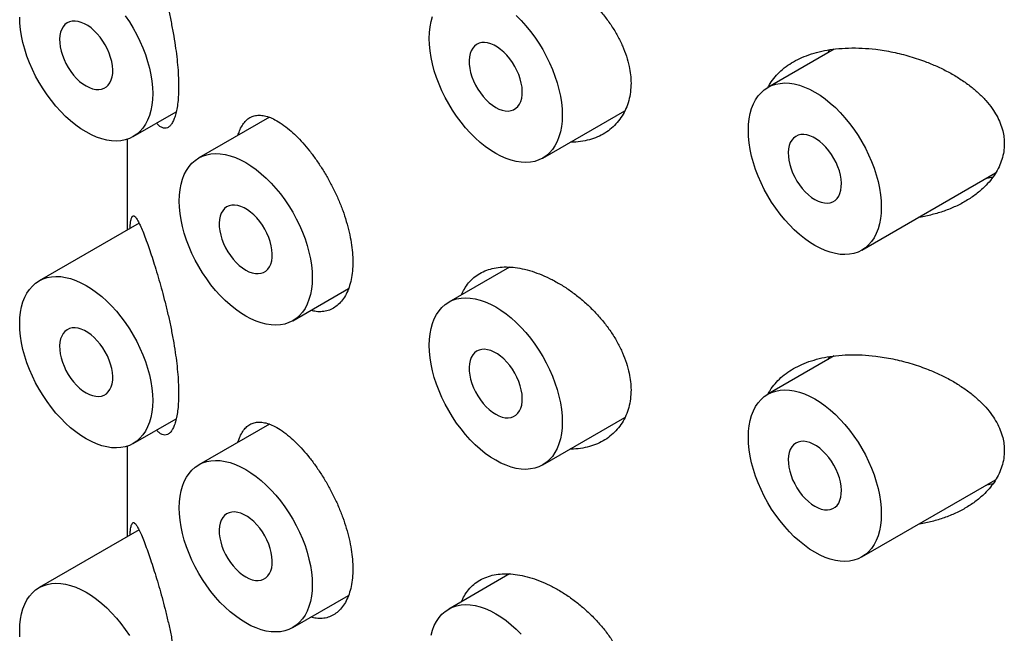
# Model space of a CAD drawing. Header units: millimetres. Extents: x 7 to 1076, y 12 to 702.
# Tile 12 of 23: x 1026 to 1039, y 165 to 173. Entities that reach past the tile are written whole.
import ezdxf

# ---------------------------------------------------------------- set-up
doc = ezdxf.new("R2010")
doc.units = ezdxf.units.MM

msp = doc.modelspace()

# ---------------------------------------------------------------- linework, layer by layer
at = {"color": 7, "linetype": 'Continuous', "lineweight": 30}
for p, q in [((1037.15, 173.002), (1036.267, 172.492)), ((1037.069, 172.955), (1037.089, 172.992)), ((1027.83, 171.837), (1028.402, 172.167)), ((1033.274, 171.552), (1034.365, 172.181)), ((1029.64, 172.095), (1028.701, 171.553)), ((1027.751, 171.801), (1027.751, 170.595)), ((1037.517, 170.327), (1039.296, 171.354)), ((1027.908, 170.686), (1026.58, 169.919)), ((1032.833, 170.101), (1032.024, 169.634)), ((1029.951, 169.387), (1030.692, 169.815)), ((1037.15, 168.919), (1036.267, 168.409)), ((1037.069, 168.872), (1037.089, 168.91)), ((1027.83, 167.754), (1028.402, 168.084)), ((1033.274, 167.469), (1034.365, 168.099)), ((1029.64, 168.012), (1028.701, 167.47)), ((1027.751, 167.719), (1027.751, 166.512)), ((1037.517, 166.244), (1039.296, 167.271)), ((1027.908, 166.603), (1026.58, 165.836)), ((1032.833, 166.018), (1032.024, 165.551)), ((1029.951, 165.305), (1030.692, 165.733))]:
    msp.add_line(p, q, dxfattribs=at)
at = {"color": 7, "linetype": 'Continuous', "lineweight": 30, "flags": 128}
for points in [[(1027.724, 173.445), (1027.779, 173.364), (1027.83, 173.28), (1027.877, 173.194), (1027.92, 173.106), (1027.958, 173.017), (1027.992, 172.928), (1028.021, 172.838), (1028.045, 172.749), (1028.064, 172.661), (1028.078, 172.575), (1028.086, 172.491), (1028.089, 172.409), (1028.086, 172.33), (1028.078, 172.256), (1028.064, 172.185), (1028.045, 172.119), (1028.021, 172.057), (1027.992, 172.001), (1027.958, 171.951), (1027.92, 171.906), (1027.877, 171.868), (1027.83, 171.837), (1027.779, 171.812), (1027.724, 171.794), (1027.667, 171.782), (1027.606, 171.778), (1027.543, 171.781), (1027.478, 171.791), (1027.411, 171.808), (1027.343, 171.831), (1027.274, 171.862), (1027.205, 171.899)], [(1032.923, 173.447), (1032.988, 173.382), (1033.051, 173.312), (1033.111, 173.238), (1033.169, 173.16), (1033.223, 173.079), (1033.274, 172.995), (1033.322, 172.909), (1033.365, 172.821), (1033.403, 172.732), (1033.437, 172.643), (1033.466, 172.553), (1033.49, 172.464), (1033.509, 172.376), (1033.522, 172.29), (1033.531, 172.206), (1033.533, 172.124), (1033.531, 172.045), (1033.522, 171.97), (1033.509, 171.9), (1033.49, 171.833), (1033.466, 171.772), (1033.437, 171.716), (1033.403, 171.666), (1033.365, 171.621), (1033.322, 171.583), (1033.274, 171.552), (1033.223, 171.527), (1033.169, 171.508), (1033.111, 171.497), (1033.051, 171.493), (1032.988, 171.496), (1032.923, 171.506), (1032.856, 171.523), (1032.788, 171.546), (1032.719, 171.577), (1032.649, 171.613)], [(1027.205, 171.899), (1027.135, 171.942), (1027.066, 171.991), (1026.998, 172.046), (1026.932, 172.106), (1026.866, 172.172), (1026.803, 172.241), (1026.743, 172.316), (1026.685, 172.393), (1026.631, 172.474), (1026.58, 172.558), (1026.533, 172.644), (1026.49, 172.732), (1026.451, 172.821), (1026.417, 172.91), (1026.388, 173), (1026.364, 173.089), (1026.345, 173.177), (1026.332, 173.264), (1026.324, 173.348), (1026.321, 173.429)], [(1027.205, 172.511), (1027.248, 172.489), (1027.291, 172.473), (1027.332, 172.465), (1027.372, 172.463), (1027.409, 172.468), (1027.443, 172.48), (1027.473, 172.499), (1027.499, 172.524), (1027.521, 172.555), (1027.538, 172.591), (1027.55, 172.632), (1027.557, 172.678), (1027.558, 172.728), (1027.554, 172.78), (1027.545, 172.835), (1027.53, 172.89), (1027.511, 172.947), (1027.487, 173.002), (1027.459, 173.057), (1027.426, 173.109), (1027.391, 173.159), (1027.352, 173.205), (1027.312, 173.246), (1027.27, 173.283), (1027.226, 173.314), (1027.183, 173.339), (1027.14, 173.358), (1027.098, 173.37), (1027.057, 173.375), (1027.019, 173.374), (1026.983, 173.365), (1026.951, 173.35), (1026.923, 173.328), (1026.899, 173.3), (1026.879, 173.266), (1026.865, 173.227), (1026.855, 173.184), (1026.851, 173.136), (1026.853, 173.085), (1026.859, 173.031), (1026.871, 172.976), (1026.888, 172.92), (1026.91, 172.864), (1026.936, 172.809), (1026.967, 172.755), (1027, 172.704), (1027.037, 172.656), (1027.077, 172.612), (1027.118, 172.573), (1027.161, 172.539), (1027.205, 172.511)], [(1032.649, 171.613), (1032.58, 171.657), (1032.511, 171.706), (1032.443, 171.761), (1032.376, 171.821), (1032.311, 171.886), (1032.248, 171.956), (1032.188, 172.03), (1032.13, 172.108), (1032.075, 172.189), (1032.024, 172.273), (1031.977, 172.359), (1031.934, 172.447), (1031.896, 172.536), (1031.862, 172.625), (1031.833, 172.715), (1031.809, 172.804), (1031.79, 172.892), (1031.776, 172.978), (1031.768, 173.063), (1031.766, 173.144), (1031.768, 173.223), (1031.776, 173.298), (1031.79, 173.369), (1031.809, 173.435)], [(1032.649, 172.226), (1032.693, 172.204), (1032.736, 172.188), (1032.777, 172.18), (1032.817, 172.178), (1032.854, 172.183), (1032.888, 172.195), (1032.918, 172.214), (1032.944, 172.238), (1032.966, 172.269), (1032.983, 172.306), (1032.995, 172.347), (1033.001, 172.393), (1033.003, 172.443), (1032.999, 172.495), (1032.989, 172.55), (1032.975, 172.605), (1032.956, 172.662), (1032.932, 172.717), (1032.903, 172.772), (1032.871, 172.824), (1032.836, 172.874), (1032.797, 172.92), (1032.757, 172.961), (1032.714, 172.998), (1032.671, 173.029), (1032.628, 173.054), (1032.584, 173.073), (1032.542, 173.085), (1032.502, 173.09), (1032.463, 173.089), (1032.428, 173.08), (1032.396, 173.065), (1032.367, 173.043), (1032.343, 173.015), (1032.324, 172.981), (1032.309, 172.942), (1032.3, 172.898), (1032.296, 172.851), (1032.297, 172.8), (1032.304, 172.746), (1032.316, 172.691), (1032.333, 172.635), (1032.355, 172.579), (1032.381, 172.524), (1032.411, 172.47), (1032.445, 172.419), (1032.482, 172.371), (1032.522, 172.327), (1032.563, 172.288), (1032.606, 172.254), (1032.649, 172.226)], [(1036.892, 170.389), (1036.823, 170.432), (1036.754, 170.481), (1036.686, 170.536), (1036.619, 170.596), (1036.554, 170.662), (1036.491, 170.732), (1036.43, 170.806), (1036.373, 170.884), (1036.318, 170.965), (1036.267, 171.049), (1036.22, 171.135), (1036.177, 171.222), (1036.138, 171.311), (1036.105, 171.401), (1036.075, 171.49), (1036.051, 171.579), (1036.033, 171.667), (1036.019, 171.754), (1036.011, 171.838), (1036.008, 171.92), (1036.011, 171.998), (1036.019, 172.073), (1036.033, 172.144), (1036.051, 172.21), (1036.075, 172.272), (1036.105, 172.328), (1036.138, 172.378), (1036.177, 172.422), (1036.22, 172.46), (1036.267, 172.492), (1036.318, 172.517), (1036.373, 172.535), (1036.43, 172.546), (1036.491, 172.551), (1036.554, 172.548), (1036.619, 172.538), (1036.686, 172.521), (1036.754, 172.497), (1036.823, 172.467), (1036.892, 172.43), (1036.961, 172.387), (1037.03, 172.338), (1037.098, 172.283), (1037.165, 172.223), (1037.23, 172.157), (1037.293, 172.087), (1037.354, 172.013), (1037.412, 171.935), (1037.466, 171.854), (1037.517, 171.77), (1037.564, 171.684), (1037.607, 171.597), (1037.646, 171.508), (1037.68, 171.418), (1037.709, 171.329), (1037.733, 171.24), (1037.752, 171.152), (1037.765, 171.065), (1037.773, 170.981), (1037.776, 170.899), (1037.773, 170.821), (1037.765, 170.746), (1037.752, 170.675), (1037.733, 170.609), (1037.709, 170.548), (1037.68, 170.492), (1037.646, 170.441), (1037.607, 170.397), (1037.564, 170.359), (1037.517, 170.327), (1037.466, 170.302), (1037.412, 170.284), (1037.354, 170.273), (1037.293, 170.268), (1037.23, 170.271), (1037.165, 170.281), (1037.098, 170.298), (1037.03, 170.322), (1036.961, 170.352), (1036.892, 170.389)], [(1036.892, 171.001), (1036.936, 170.979), (1036.978, 170.964), (1037.02, 170.955), (1037.059, 170.953), (1037.096, 170.958), (1037.13, 170.97), (1037.161, 170.989), (1037.187, 171.014), (1037.209, 171.045), (1037.226, 171.081), (1037.237, 171.123), (1037.244, 171.169), (1037.245, 171.218), (1037.241, 171.27), (1037.232, 171.325), (1037.218, 171.381), (1037.198, 171.437), (1037.174, 171.493), (1037.146, 171.547), (1037.114, 171.6), (1037.078, 171.649), (1037.04, 171.695), (1036.999, 171.737), (1036.957, 171.773), (1036.914, 171.804), (1036.87, 171.83), (1036.827, 171.848), (1036.785, 171.86), (1036.744, 171.866), (1036.706, 171.864), (1036.67, 171.856), (1036.638, 171.84), (1036.61, 171.818), (1036.586, 171.79), (1036.566, 171.757), (1036.552, 171.718), (1036.543, 171.674), (1036.539, 171.626), (1036.54, 171.575), (1036.547, 171.522), (1036.559, 171.466), (1036.576, 171.41), (1036.597, 171.354), (1036.624, 171.299), (1036.654, 171.245), (1036.688, 171.194), (1036.725, 171.146), (1036.764, 171.103), (1036.806, 171.063), (1036.849, 171.029), (1036.892, 171.001)], [(1029.326, 169.449), (1029.257, 169.492), (1029.188, 169.542), (1029.12, 169.597), (1029.053, 169.657), (1028.988, 169.722), (1028.925, 169.792), (1028.864, 169.866), (1028.807, 169.944), (1028.752, 170.025), (1028.701, 170.109), (1028.654, 170.195), (1028.611, 170.283), (1028.572, 170.372), (1028.538, 170.461), (1028.509, 170.551), (1028.485, 170.64), (1028.467, 170.728), (1028.453, 170.814), (1028.445, 170.899), (1028.442, 170.98), (1028.445, 171.059), (1028.453, 171.134), (1028.467, 171.204), (1028.485, 171.271), (1028.509, 171.332), (1028.538, 171.388), (1028.572, 171.438), (1028.611, 171.483), (1028.654, 171.521), (1028.701, 171.553), (1028.752, 171.578), (1028.807, 171.596), (1028.864, 171.607), (1028.925, 171.611), (1028.988, 171.608), (1029.053, 171.598), (1029.12, 171.582), (1029.188, 171.558), (1029.257, 171.528), (1029.326, 171.491), (1029.395, 171.447), (1029.464, 171.398), (1029.532, 171.343), (1029.599, 171.283), (1029.664, 171.218), (1029.727, 171.148), (1029.788, 171.074), (1029.846, 170.996), (1029.9, 170.915), (1029.951, 170.831), (1029.998, 170.745), (1030.041, 170.657), (1030.08, 170.568), (1030.114, 170.479), (1030.143, 170.389), (1030.167, 170.3), (1030.186, 170.212), (1030.199, 170.126), (1030.207, 170.041), (1030.21, 169.96), (1030.207, 169.881), (1030.199, 169.806), (1030.186, 169.736), (1030.167, 169.669), (1030.143, 169.608), (1030.114, 169.552), (1030.08, 169.502), (1030.041, 169.457), (1029.998, 169.419), (1029.951, 169.387), (1029.9, 169.362), (1029.846, 169.344), (1029.788, 169.333), (1029.727, 169.329), (1029.664, 169.332), (1029.599, 169.342), (1029.532, 169.358), (1029.464, 169.382), (1029.395, 169.412), (1029.326, 169.449)], [(1029.326, 170.062), (1029.369, 170.04), (1029.412, 170.024), (1029.454, 170.016), (1029.493, 170.014), (1029.53, 170.019), (1029.564, 170.031), (1029.595, 170.049), (1029.621, 170.074), (1029.643, 170.105), (1029.659, 170.142), (1029.671, 170.183), (1029.678, 170.229), (1029.679, 170.279), (1029.675, 170.331), (1029.666, 170.385), (1029.652, 170.441), (1029.632, 170.497), (1029.608, 170.553), (1029.58, 170.608), (1029.548, 170.66), (1029.512, 170.71), (1029.474, 170.756), (1029.433, 170.797), (1029.391, 170.834), (1029.348, 170.865), (1029.304, 170.89), (1029.261, 170.909), (1029.219, 170.921), (1029.178, 170.926), (1029.14, 170.925), (1029.104, 170.916), (1029.072, 170.901), (1029.044, 170.879), (1029.02, 170.851), (1029, 170.817), (1028.986, 170.778), (1028.977, 170.734), (1028.973, 170.687), (1028.974, 170.636), (1028.981, 170.582), (1028.993, 170.527), (1029.01, 170.471), (1029.031, 170.415), (1029.058, 170.359), (1029.088, 170.306), (1029.122, 170.255), (1029.159, 170.207), (1029.198, 170.163), (1029.24, 170.124), (1029.283, 170.09), (1029.326, 170.062)], [(1027.205, 167.816), (1027.135, 167.859), (1027.066, 167.908), (1026.998, 167.963), (1026.932, 168.023), (1026.866, 168.089), (1026.803, 168.159), (1026.743, 168.233), (1026.685, 168.311), (1026.631, 168.392), (1026.58, 168.476), (1026.533, 168.562), (1026.49, 168.649), (1026.451, 168.738), (1026.417, 168.828), (1026.388, 168.917), (1026.364, 169.006), (1026.345, 169.094), (1026.332, 169.181), (1026.324, 169.265), (1026.321, 169.347), (1026.324, 169.425), (1026.332, 169.5), (1026.345, 169.571), (1026.364, 169.637), (1026.388, 169.699), (1026.417, 169.755), (1026.451, 169.805), (1026.49, 169.849), (1026.533, 169.887), (1026.58, 169.919), (1026.631, 169.944), (1026.685, 169.962), (1026.743, 169.973), (1026.803, 169.978), (1026.866, 169.975), (1026.932, 169.965), (1026.998, 169.948), (1027.066, 169.924), (1027.135, 169.894), (1027.205, 169.857), (1027.274, 169.814), (1027.343, 169.765), (1027.411, 169.71), (1027.478, 169.65), (1027.543, 169.584), (1027.606, 169.514), (1027.667, 169.44), (1027.724, 169.362), (1027.779, 169.281), (1027.83, 169.197), (1027.877, 169.111), (1027.92, 169.024), (1027.958, 168.935), (1027.992, 168.845), (1028.021, 168.756), (1028.045, 168.667), (1028.064, 168.579), (1028.078, 168.492), (1028.086, 168.408), (1028.089, 168.326), (1028.086, 168.248), (1028.078, 168.173), (1028.064, 168.102), (1028.045, 168.036), (1028.021, 167.975), (1027.992, 167.918), (1027.958, 167.868), (1027.92, 167.824), (1027.877, 167.786), (1027.83, 167.754), (1027.779, 167.729), (1027.724, 167.711), (1027.667, 167.7), (1027.606, 167.695), (1027.543, 167.698), (1027.478, 167.708), (1027.411, 167.725), (1027.343, 167.749), (1027.274, 167.779), (1027.205, 167.816)], [(1032.649, 167.531), (1032.58, 167.574), (1032.511, 167.623), (1032.443, 167.678), (1032.376, 167.738), (1032.311, 167.804), (1032.248, 167.874), (1032.188, 167.948), (1032.13, 168.026), (1032.075, 168.107), (1032.024, 168.191), (1031.977, 168.277), (1031.934, 168.364), (1031.896, 168.453), (1031.862, 168.543), (1031.833, 168.632), (1031.809, 168.721), (1031.79, 168.809), (1031.776, 168.896), (1031.768, 168.98), (1031.766, 169.062), (1031.768, 169.14), (1031.776, 169.215), (1031.79, 169.286), (1031.809, 169.352), (1031.833, 169.413), (1031.862, 169.469), (1031.896, 169.52), (1031.934, 169.564), (1031.977, 169.602), (1032.024, 169.634), (1032.075, 169.659), (1032.13, 169.677), (1032.188, 169.688), (1032.248, 169.693), (1032.311, 169.69), (1032.376, 169.68), (1032.443, 169.663), (1032.511, 169.639), (1032.58, 169.609), (1032.649, 169.572), (1032.719, 169.529), (1032.788, 169.48), (1032.856, 169.425), (1032.923, 169.364), (1032.988, 169.299), (1033.051, 169.229), (1033.111, 169.155), (1033.169, 169.077), (1033.223, 168.996), (1033.274, 168.912), (1033.322, 168.826), (1033.365, 168.739), (1033.403, 168.65), (1033.437, 168.56), (1033.466, 168.471), (1033.49, 168.382), (1033.509, 168.294), (1033.522, 168.207), (1033.531, 168.123), (1033.533, 168.041), (1033.531, 167.963), (1033.522, 167.888), (1033.509, 167.817), (1033.49, 167.751), (1033.466, 167.689), (1033.437, 167.633), (1033.403, 167.583), (1033.365, 167.539), (1033.322, 167.501), (1033.274, 167.469), (1033.223, 167.444), (1033.169, 167.426), (1033.111, 167.415), (1033.051, 167.41), (1032.988, 167.413), (1032.923, 167.423), (1032.856, 167.44), (1032.788, 167.464), (1032.719, 167.494), (1032.649, 167.531)], [(1027.205, 168.428), (1027.248, 168.406), (1027.291, 168.391), (1027.332, 168.382), (1027.372, 168.38), (1027.409, 168.385), (1027.443, 168.397), (1027.473, 168.416), (1027.499, 168.441), (1027.521, 168.472), (1027.538, 168.508), (1027.55, 168.55), (1027.557, 168.596), (1027.558, 168.645), (1027.554, 168.697), (1027.545, 168.752), (1027.53, 168.808), (1027.511, 168.864), (1027.487, 168.92), (1027.459, 168.974), (1027.426, 169.027), (1027.391, 169.076), (1027.352, 169.122), (1027.312, 169.164), (1027.27, 169.2), (1027.226, 169.231), (1027.183, 169.257), (1027.14, 169.275), (1027.098, 169.287), (1027.057, 169.293), (1027.019, 169.291), (1026.983, 169.283), (1026.951, 169.267), (1026.923, 169.245), (1026.899, 169.217), (1026.879, 169.184), (1026.865, 169.145), (1026.855, 169.101), (1026.851, 169.053), (1026.853, 169.002), (1026.859, 168.949), (1026.871, 168.893), (1026.888, 168.837), (1026.91, 168.781), (1026.936, 168.726), (1026.967, 168.672), (1027, 168.621), (1027.037, 168.573), (1027.077, 168.53), (1027.118, 168.49), (1027.161, 168.456), (1027.205, 168.428)], [(1032.649, 168.143), (1032.693, 168.121), (1032.736, 168.106), (1032.777, 168.097), (1032.817, 168.095), (1032.854, 168.1), (1032.888, 168.112), (1032.918, 168.131), (1032.944, 168.156), (1032.966, 168.187), (1032.983, 168.223), (1032.995, 168.265), (1033.001, 168.311), (1033.003, 168.36), (1032.999, 168.412), (1032.989, 168.467), (1032.975, 168.523), (1032.956, 168.579), (1032.932, 168.635), (1032.903, 168.689), (1032.871, 168.742), (1032.836, 168.791), (1032.797, 168.837), (1032.757, 168.879), (1032.714, 168.915), (1032.671, 168.946), (1032.628, 168.971), (1032.584, 168.99), (1032.542, 169.002), (1032.502, 169.008), (1032.463, 169.006), (1032.428, 168.997), (1032.396, 168.982), (1032.367, 168.96), (1032.343, 168.932), (1032.324, 168.899), (1032.309, 168.859), (1032.3, 168.816), (1032.296, 168.768), (1032.297, 168.717), (1032.304, 168.663), (1032.316, 168.608), (1032.333, 168.552), (1032.355, 168.496), (1032.381, 168.441), (1032.411, 168.387), (1032.445, 168.336), (1032.482, 168.288), (1032.522, 168.244), (1032.563, 168.205), (1032.606, 168.171), (1032.649, 168.143)], [(1036.892, 166.306), (1036.823, 166.349), (1036.754, 166.399), (1036.686, 166.453), (1036.619, 166.514), (1036.554, 166.579), (1036.491, 166.649), (1036.43, 166.723), (1036.373, 166.801), (1036.318, 166.882), (1036.267, 166.966), (1036.22, 167.052), (1036.177, 167.14), (1036.138, 167.229), (1036.105, 167.318), (1036.075, 167.408), (1036.051, 167.497), (1036.033, 167.585), (1036.019, 167.671), (1036.011, 167.755), (1036.008, 167.837), (1036.011, 167.916), (1036.019, 167.99), (1036.033, 168.061), (1036.051, 168.128), (1036.075, 168.189), (1036.105, 168.245), (1036.138, 168.295), (1036.177, 168.34), (1036.22, 168.378), (1036.267, 168.409), (1036.318, 168.434), (1036.373, 168.452), (1036.43, 168.464), (1036.491, 168.468), (1036.554, 168.465), (1036.619, 168.455), (1036.686, 168.438), (1036.754, 168.415), (1036.823, 168.384), (1036.892, 168.347), (1036.961, 168.304), (1037.03, 168.255), (1037.098, 168.2), (1037.165, 168.14), (1037.23, 168.075), (1037.293, 168.005), (1037.354, 167.93), (1037.412, 167.853), (1037.466, 167.772), (1037.517, 167.688), (1037.564, 167.602), (1037.607, 167.514), (1037.646, 167.425), (1037.68, 167.336), (1037.709, 167.246), (1037.733, 167.157), (1037.752, 167.069), (1037.765, 166.983), (1037.773, 166.898), (1037.776, 166.817), (1037.773, 166.738), (1037.765, 166.663), (1037.752, 166.592), (1037.733, 166.526), (1037.709, 166.465), (1037.68, 166.409), (1037.646, 166.358), (1037.607, 166.314), (1037.564, 166.276), (1037.517, 166.244), (1037.466, 166.219), (1037.412, 166.201), (1037.354, 166.19), (1037.293, 166.186), (1037.23, 166.189), (1037.165, 166.198), (1037.098, 166.215), (1037.03, 166.239), (1036.961, 166.269), (1036.892, 166.306)], [(1036.892, 166.919), (1036.936, 166.897), (1036.978, 166.881), (1037.02, 166.872), (1037.059, 166.871), (1037.096, 166.876), (1037.13, 166.888), (1037.161, 166.906), (1037.187, 166.931), (1037.209, 166.962), (1037.226, 166.999), (1037.237, 167.04), (1037.244, 167.086), (1037.245, 167.135), (1037.241, 167.188), (1037.232, 167.242), (1037.218, 167.298), (1037.198, 167.354), (1037.174, 167.41), (1037.146, 167.465), (1037.114, 167.517), (1037.078, 167.566), (1037.04, 167.612), (1036.999, 167.654), (1036.957, 167.691), (1036.914, 167.722), (1036.87, 167.747), (1036.827, 167.766), (1036.785, 167.778), (1036.744, 167.783), (1036.706, 167.781), (1036.67, 167.773), (1036.638, 167.758), (1036.61, 167.736), (1036.586, 167.708), (1036.566, 167.674), (1036.552, 167.635), (1036.543, 167.591), (1036.539, 167.543), (1036.54, 167.492), (1036.547, 167.439), (1036.559, 167.384), (1036.576, 167.328), (1036.597, 167.271), (1036.624, 167.216), (1036.654, 167.163), (1036.688, 167.112), (1036.725, 167.064), (1036.764, 167.02), (1036.806, 166.981), (1036.849, 166.947), (1036.892, 166.919)], [(1029.326, 165.367), (1029.257, 165.41), (1029.188, 165.459), (1029.12, 165.514), (1029.053, 165.574), (1028.988, 165.64), (1028.925, 165.71), (1028.864, 165.784), (1028.807, 165.861), (1028.752, 165.943), (1028.701, 166.026), (1028.654, 166.112), (1028.611, 166.2), (1028.572, 166.289), (1028.538, 166.379), (1028.509, 166.468), (1028.485, 166.557), (1028.467, 166.645), (1028.453, 166.732), (1028.445, 166.816), (1028.442, 166.898), (1028.445, 166.976), (1028.453, 167.051), (1028.467, 167.122), (1028.485, 167.188), (1028.509, 167.249), (1028.538, 167.305), (1028.572, 167.356), (1028.611, 167.4), (1028.654, 167.438), (1028.701, 167.47), (1028.752, 167.495), (1028.807, 167.513), (1028.864, 167.524), (1028.925, 167.528), (1028.988, 167.526), (1029.053, 167.516), (1029.12, 167.499), (1029.188, 167.475), (1029.257, 167.445), (1029.326, 167.408), (1029.395, 167.365), (1029.464, 167.316), (1029.532, 167.261), (1029.599, 167.2), (1029.664, 167.135), (1029.727, 167.065), (1029.788, 166.991), (1029.846, 166.913), (1029.9, 166.832), (1029.951, 166.748), (1029.998, 166.662), (1030.041, 166.574), (1030.08, 166.486), (1030.114, 166.396), (1030.143, 166.306), (1030.167, 166.217), (1030.186, 166.129), (1030.199, 166.043), (1030.207, 165.959), (1030.21, 165.877), (1030.207, 165.799), (1030.199, 165.724), (1030.186, 165.653), (1030.167, 165.587), (1030.143, 165.525), (1030.114, 165.469), (1030.08, 165.419), (1030.041, 165.375), (1029.998, 165.336), (1029.951, 165.305), (1029.9, 165.28), (1029.846, 165.262), (1029.788, 165.25), (1029.727, 165.246), (1029.664, 165.249), (1029.599, 165.259), (1029.532, 165.276), (1029.464, 165.299), (1029.395, 165.33), (1029.326, 165.367)], [(1029.326, 165.979), (1029.369, 165.957), (1029.412, 165.942), (1029.454, 165.933), (1029.493, 165.931), (1029.53, 165.936), (1029.564, 165.948), (1029.595, 165.967), (1029.621, 165.992), (1029.643, 166.023), (1029.659, 166.059), (1029.671, 166.101), (1029.678, 166.146), (1029.679, 166.196), (1029.675, 166.248), (1029.666, 166.303), (1029.652, 166.358), (1029.632, 166.415), (1029.608, 166.47), (1029.58, 166.525), (1029.548, 166.577), (1029.512, 166.627), (1029.474, 166.673), (1029.433, 166.714), (1029.391, 166.751), (1029.348, 166.782), (1029.304, 166.807), (1029.261, 166.826), (1029.219, 166.838), (1029.178, 166.843), (1029.14, 166.842), (1029.104, 166.833), (1029.072, 166.818), (1029.044, 166.796), (1029.02, 166.768), (1029, 166.734), (1028.986, 166.695), (1028.977, 166.652), (1028.973, 166.604), (1028.974, 166.553), (1028.981, 166.499), (1028.993, 166.444), (1029.01, 166.388), (1029.031, 166.332), (1029.058, 166.277), (1029.088, 166.223), (1029.122, 166.172), (1029.159, 166.124), (1029.198, 166.08), (1029.24, 166.041), (1029.283, 166.007), (1029.326, 165.979)], [(1026.324, 165.182), (1026.321, 165.264), (1026.324, 165.343), (1026.332, 165.417), (1026.345, 165.488), (1026.364, 165.554), (1026.388, 165.616), (1026.417, 165.672), (1026.451, 165.722), (1026.49, 165.767), (1026.533, 165.805), (1026.58, 165.836), (1026.631, 165.861), (1026.685, 165.879), (1026.743, 165.891), (1026.803, 165.895), (1026.866, 165.892), (1026.932, 165.882), (1026.998, 165.865), (1027.066, 165.842), (1027.135, 165.811), (1027.205, 165.774), (1027.274, 165.731), (1027.343, 165.682), (1027.411, 165.627), (1027.478, 165.567), (1027.543, 165.502), (1027.606, 165.432), (1027.667, 165.357), (1027.724, 165.28), (1027.779, 165.199)], [(1031.79, 165.203), (1031.809, 165.269), (1031.833, 165.331), (1031.862, 165.387), (1031.896, 165.437), (1031.934, 165.481), (1031.977, 165.52), (1032.024, 165.551), (1032.075, 165.576), (1032.13, 165.594), (1032.188, 165.606), (1032.248, 165.61), (1032.311, 165.607), (1032.376, 165.597), (1032.443, 165.58), (1032.511, 165.557), (1032.58, 165.526), (1032.649, 165.489), (1032.719, 165.446), (1032.788, 165.397), (1032.856, 165.342), (1032.923, 165.282), (1032.988, 165.216)]]:
    msp.add_lwpolyline(points, dxfattribs=at)
at = {"color": 7, "linetype": 'Continuous', "lineweight": 30}
for points, knots in [([(1028.014, 174.509), (1028.026, 174.475), (1028.05, 174.406), (1028.09, 174.287), (1028.131, 174.158), (1028.172, 174.019), (1028.213, 173.871), (1028.254, 173.717), (1028.293, 173.555), (1028.329, 173.388), (1028.362, 173.219), (1028.389, 173.055), (1028.409, 172.9), (1028.424, 172.755), (1028.432, 172.623), (1028.434, 172.502), (1028.432, 172.393), (1028.424, 172.292), (1028.411, 172.202), (1028.393, 172.125), (1028.371, 172.062), (1028.346, 172.011), (1028.317, 171.975), (1028.285, 171.953), (1028.251, 171.946), (1028.214, 171.955), (1028.177, 171.977), (1028.153, 172.004), (1028.142, 172.017)], [0, 0, 0, 0, 0.042999, 0.086199, 0.12937, 0.172329, 0.214282, 0.256351, 0.298276, 0.340443, 0.382766, 0.424904, 0.462509, 0.500251, 0.537847, 0.570256, 0.605027, 0.639916, 0.674692, 0.709407, 0.744231, 0.778957, 0.814816, 0.850777, 0.886651, 0.925872, 0.9652, 1, 1, 1, 1]), ([(1032.196, 173.816), (1032.208, 173.842), (1032.233, 173.9), (1032.288, 173.976), (1032.357, 174.046), (1032.437, 174.102), (1032.528, 174.145), (1032.627, 174.173), (1032.735, 174.187), (1032.849, 174.186), (1032.971, 174.171), (1033.099, 174.14), (1033.231, 174.095), (1033.365, 174.036), (1033.498, 173.964), (1033.629, 173.879), (1033.756, 173.784), (1033.878, 173.678), (1033.992, 173.564), (1034.096, 173.441), (1034.191, 173.312), (1034.272, 173.179), (1034.338, 173.044), (1034.39, 172.908), (1034.425, 172.779), (1034.444, 172.659), (1034.446, 172.586), (1034.448, 172.55)], [0, 0, 0, 0, 0.032044, 0.071948, 0.111725, 0.151488, 0.191378, 0.231143, 0.270966, 0.310915, 0.35074, 0.392259, 0.433779, 0.475371, 0.517097, 0.558692, 0.600273, 0.641985, 0.683564, 0.725313, 0.767199, 0.80894, 0.849716, 0.89063, 0.931397, 0.965699, 1, 1, 1, 1]), ([(1036.271, 172.494), (1036.279, 172.511), (1036.305, 172.56), (1036.361, 172.634), (1036.44, 172.715), (1036.532, 172.788), (1036.635, 172.851), (1036.751, 172.905), (1036.88, 172.95), (1037.02, 172.984), (1037.173, 173.007), (1037.341, 173.019), (1037.52, 173.017), (1037.717, 173), (1037.93, 172.965), (1038.158, 172.908), (1038.359, 172.84), (1038.533, 172.766), (1038.682, 172.692), (1038.823, 172.608), (1038.952, 172.517), (1039.067, 172.421), (1039.167, 172.32), (1039.248, 172.217), (1039.312, 172.116), (1039.359, 172.017), (1039.39, 171.92), (1039.408, 171.828), (1039.41, 171.77), (1039.411, 171.741)], [0, 0, 0, 0, 0.017125, 0.050461, 0.083704, 0.11803, 0.152455, 0.186797, 0.224342, 0.26199, 0.299554, 0.342945, 0.386458, 0.429869, 0.484583, 0.539491, 0.594211, 0.633624, 0.6732, 0.712746, 0.752117, 0.788257, 0.824482, 0.860582, 0.890419, 0.920335, 0.950147, 0.975074, 1, 1, 1, 1]), ([(1034.448, 172.55), (1034.446, 172.509), (1034.443, 172.429), (1034.42, 172.315), (1034.383, 172.208), (1034.331, 172.111), (1034.267, 172.024), (1034.191, 171.947), (1034.103, 171.883), (1034.004, 171.831), (1033.896, 171.792), (1033.778, 171.77), (1033.692, 171.761), (1033.646, 171.764), (1033.643, 171.764)], [0, 0, 0, 0, 0.088601, 0.177494, 0.266104, 0.354606, 0.443385, 0.531903, 0.622506, 0.713382, 0.803997, 0.898128, 0.992549, 1, 1, 1, 1]), ([(1029.223, 171.854), (1029.229, 171.874), (1029.244, 171.923), (1029.276, 171.985), (1029.318, 172.042), (1029.367, 172.084), (1029.423, 172.111), (1029.487, 172.124), (1029.557, 172.12), (1029.633, 172.1), (1029.717, 172.063), (1029.809, 172.008), (1029.875, 171.955), (1029.908, 171.929)], [0, 0, 0, 0, 0.06218, 0.150591, 0.238743, 0.328971, 0.41947, 0.50971, 0.603451, 0.697481, 0.791221, 0.895612, 1, 1, 1, 1]), ([(1029.908, 171.929), (1029.937, 171.902), (1029.997, 171.85), (1030.086, 171.755), (1030.175, 171.649), (1030.261, 171.533), (1030.345, 171.408), (1030.423, 171.276), (1030.496, 171.138), (1030.561, 170.997), (1030.617, 170.853), (1030.665, 170.71), (1030.703, 170.567), (1030.73, 170.428), (1030.746, 170.295), (1030.751, 170.167), (1030.746, 170.046), (1030.729, 169.933), (1030.701, 169.831), (1030.663, 169.741), (1030.615, 169.664), (1030.558, 169.601), (1030.494, 169.553), (1030.422, 169.521), (1030.345, 169.506), (1030.267, 169.506), (1030.214, 169.519), (1030.19, 169.525)], [0, 0, 0, 0, 0.040772, 0.081671, 0.122439, 0.163235, 0.204164, 0.244958, 0.28528, 0.325731, 0.366052, 0.406118, 0.446312, 0.486378, 0.525607, 0.564837, 0.604888, 0.645066, 0.685117, 0.725168, 0.765347, 0.805399, 0.845436, 0.885602, 0.925641, 0.965738, 1, 1, 1, 1]), ([(1039.411, 171.741), (1039.409, 171.706), (1039.406, 171.636), (1039.381, 171.534), (1039.343, 171.435), (1039.291, 171.341), (1039.227, 171.253), (1039.144, 171.162), (1039.038, 171.07), (1038.907, 170.982), (1038.765, 170.907), (1038.613, 170.845), (1038.452, 170.798), (1038.338, 170.771), (1038.278, 170.764), (1038.274, 170.764)], [0, 0, 0, 0, 0.069759, 0.139792, 0.209589, 0.278963, 0.348548, 0.41798, 0.512982, 0.608331, 0.703444, 0.800113, 0.897011, 0.993715, 1, 1, 1, 1]), ([(1039.259, 171.3), (1039.233, 171.293), (1039.203, 171.285), (1039.172, 171.281), (1039.168, 171.28)], [0, 0, 0, 0, 0.8731489, 1, 1, 1, 1]), ([(1027.787, 170.616), (1027.788, 170.619), (1027.789, 170.644), (1027.793, 170.68), (1027.8, 170.728), (1027.81, 170.764), (1027.823, 170.784), (1027.839, 170.786), (1027.858, 170.771), (1027.881, 170.739), (1027.907, 170.691), (1027.938, 170.622), (1027.974, 170.535), (1028, 170.462), (1028.014, 170.426)], [0, 0, 0, 0, 0.008359, 0.0746, 0.140695, 0.231131, 0.321898, 0.412439, 0.504463, 0.596704, 0.688761, 0.792426, 0.896349, 1, 1, 1, 1]), ([(1028.014, 170.426), (1028.026, 170.392), (1028.05, 170.323), (1028.09, 170.204), (1028.131, 170.075), (1028.172, 169.936), (1028.213, 169.788), (1028.254, 169.634), (1028.293, 169.473), (1028.329, 169.306), (1028.362, 169.136), (1028.389, 168.972), (1028.409, 168.817), (1028.424, 168.672), (1028.432, 168.54), (1028.434, 168.419), (1028.432, 168.31), (1028.424, 168.209), (1028.411, 168.119), (1028.393, 168.042), (1028.371, 167.979), (1028.346, 167.928), (1028.317, 167.892), (1028.285, 167.871), (1028.251, 167.863), (1028.214, 167.872), (1028.177, 167.895), (1028.153, 167.921), (1028.142, 167.934)], [0, 0, 0, 0, 0.042999, 0.086199, 0.12937, 0.172329, 0.214282, 0.256351, 0.298276, 0.340443, 0.382766, 0.424904, 0.462509, 0.500251, 0.537847, 0.570256, 0.605027, 0.639916, 0.674692, 0.709407, 0.744231, 0.778957, 0.814816, 0.850777, 0.886651, 0.925872, 0.9652, 1, 1, 1, 1]), ([(1032.196, 169.733), (1032.208, 169.759), (1032.233, 169.817), (1032.288, 169.893), (1032.357, 169.964), (1032.437, 170.02), (1032.528, 170.062), (1032.627, 170.091), (1032.735, 170.104), (1032.849, 170.103), (1032.971, 170.088), (1033.099, 170.058), (1033.231, 170.012), (1033.365, 169.953), (1033.498, 169.881), (1033.629, 169.797), (1033.756, 169.701), (1033.878, 169.596), (1033.992, 169.481), (1034.096, 169.358), (1034.191, 169.229), (1034.272, 169.096), (1034.338, 168.961), (1034.39, 168.825), (1034.425, 168.696), (1034.444, 168.576), (1034.446, 168.503), (1034.448, 168.467)], [0, 0, 0, 0, 0.0320442, 0.0719479, 0.1117247, 0.1514881, 0.1913783, 0.2311426, 0.2709656, 0.3109145, 0.3507402, 0.392259, 0.4337791, 0.4753707, 0.5170974, 0.5586924, 0.6002733, 0.6419851, 0.6835643, 0.7253135, 0.7671986, 0.8089395, 0.8497157, 0.8906296, 0.9313974, 0.9656989, 1, 1, 1, 1]), ([(1036.271, 168.411), (1036.279, 168.428), (1036.305, 168.478), (1036.361, 168.551), (1036.44, 168.633), (1036.532, 168.705), (1036.635, 168.768), (1036.751, 168.822), (1036.88, 168.867), (1037.02, 168.901), (1037.173, 168.925), (1037.341, 168.936), (1037.52, 168.934), (1037.717, 168.917), (1037.93, 168.882), (1038.158, 168.825), (1038.359, 168.757), (1038.533, 168.683), (1038.682, 168.609), (1038.823, 168.525), (1038.952, 168.435), (1039.067, 168.338), (1039.167, 168.237), (1039.248, 168.135), (1039.312, 168.033), (1039.359, 167.934), (1039.39, 167.838), (1039.408, 167.745), (1039.41, 167.687), (1039.411, 167.658)], [0, 0, 0, 0, 0.017125, 0.050461, 0.083704, 0.11803, 0.152455, 0.186797, 0.224342, 0.26199, 0.299554, 0.342945, 0.386458, 0.429869, 0.484583, 0.539491, 0.594211, 0.633624, 0.6732, 0.712746, 0.752117, 0.788257, 0.824482, 0.860582, 0.890419, 0.920335, 0.950147, 0.975074, 1, 1, 1, 1]), ([(1034.448, 168.467), (1034.446, 168.427), (1034.443, 168.346), (1034.42, 168.232), (1034.383, 168.126), (1034.331, 168.028), (1034.267, 167.941), (1034.191, 167.865), (1034.103, 167.8), (1034.004, 167.748), (1033.896, 167.71), (1033.778, 167.687), (1033.692, 167.678), (1033.646, 167.681), (1033.643, 167.681)], [0, 0, 0, 0, 0.088601, 0.177494, 0.266104, 0.354606, 0.443385, 0.531903, 0.622506, 0.713382, 0.803997, 0.898128, 0.992549, 1, 1, 1, 1]), ([(1029.223, 167.771), (1029.229, 167.791), (1029.244, 167.84), (1029.276, 167.902), (1029.318, 167.959), (1029.367, 168.001), (1029.423, 168.029), (1029.487, 168.041), (1029.557, 168.037), (1029.633, 168.018), (1029.717, 167.981), (1029.809, 167.926), (1029.875, 167.872), (1029.908, 167.846)], [0, 0, 0, 0, 0.06218, 0.150591, 0.238743, 0.328971, 0.41947, 0.50971, 0.603451, 0.697481, 0.791221, 0.895612, 1, 1, 1, 1]), ([(1029.908, 167.846), (1029.937, 167.82), (1029.997, 167.767), (1030.086, 167.672), (1030.175, 167.567), (1030.261, 167.45), (1030.345, 167.325), (1030.423, 167.193), (1030.496, 167.055), (1030.561, 166.914), (1030.617, 166.771), (1030.665, 166.627), (1030.703, 166.484), (1030.73, 166.345), (1030.746, 166.212), (1030.751, 166.084), (1030.746, 165.963), (1030.729, 165.85), (1030.701, 165.748), (1030.663, 165.658), (1030.615, 165.581), (1030.558, 165.518), (1030.494, 165.471), (1030.422, 165.439), (1030.345, 165.423), (1030.267, 165.424), (1030.214, 165.437), (1030.19, 165.443)], [0, 0, 0, 0, 0.040772, 0.081671, 0.122439, 0.163235, 0.204164, 0.244958, 0.28528, 0.325731, 0.366052, 0.406118, 0.446312, 0.486378, 0.525607, 0.564837, 0.604888, 0.645066, 0.685117, 0.725168, 0.765347, 0.805399, 0.845436, 0.885602, 0.925641, 0.965738, 1, 1, 1, 1]), ([(1039.411, 167.658), (1039.409, 167.623), (1039.406, 167.553), (1039.381, 167.451), (1039.343, 167.352), (1039.291, 167.258), (1039.227, 167.171), (1039.144, 167.079), (1039.038, 166.987), (1038.907, 166.9), (1038.765, 166.825), (1038.613, 166.763), (1038.452, 166.716), (1038.338, 166.688), (1038.278, 166.682), (1038.274, 166.681)], [0, 0, 0, 0, 0.069759, 0.139792, 0.209589, 0.278963, 0.348548, 0.41798, 0.512982, 0.608331, 0.703444, 0.800113, 0.897011, 0.993715, 1, 1, 1, 1]), ([(1039.259, 167.218), (1039.233, 167.21), (1039.203, 167.202), (1039.172, 167.198), (1039.168, 167.197)], [0, 0, 0, 0, 0.873149, 1, 1, 1, 1]), ([(1027.787, 166.534), (1027.788, 166.536), (1027.789, 166.561), (1027.793, 166.597), (1027.8, 166.646), (1027.81, 166.681), (1027.823, 166.701), (1027.839, 166.704), (1027.858, 166.688), (1027.881, 166.657), (1027.907, 166.608), (1027.938, 166.54), (1027.974, 166.452), (1028, 166.38), (1028.014, 166.344)], [0, 0, 0, 0, 0.008359, 0.0746, 0.140695, 0.231131, 0.321898, 0.412439, 0.504463, 0.596704, 0.688761, 0.792426, 0.896349, 1, 1, 1, 1]), ([(1028.014, 166.344), (1028.026, 166.309), (1028.05, 166.24), (1028.09, 166.121), (1028.131, 165.992), (1028.172, 165.853), (1028.213, 165.706), (1028.254, 165.551), (1028.293, 165.39), (1028.329, 165.223), (1028.362, 165.053), (1028.389, 164.889), (1028.409, 164.734), (1028.424, 164.589), (1028.432, 164.457), (1028.434, 164.337), (1028.432, 164.227), (1028.424, 164.126), (1028.411, 164.036), (1028.393, 163.96), (1028.371, 163.896), (1028.346, 163.846), (1028.317, 163.81), (1028.285, 163.788), (1028.251, 163.78), (1028.214, 163.789), (1028.177, 163.812), (1028.153, 163.839), (1028.142, 163.851)], [0, 0, 0, 0, 0.042999, 0.086199, 0.12937, 0.172329, 0.214282, 0.256351, 0.298276, 0.340443, 0.382766, 0.424904, 0.462509, 0.500251, 0.537847, 0.570256, 0.605027, 0.639916, 0.674692, 0.709407, 0.744231, 0.778957, 0.814816, 0.850777, 0.886651, 0.925872, 0.9652, 1, 1, 1, 1]), ([(1032.196, 165.65), (1032.208, 165.676), (1032.233, 165.734), (1032.288, 165.811), (1032.357, 165.881), (1032.437, 165.937), (1032.528, 165.98), (1032.627, 166.008), (1032.735, 166.021), (1032.849, 166.02), (1032.971, 166.005), (1033.099, 165.975), (1033.231, 165.93), (1033.365, 165.87), (1033.498, 165.798), (1033.629, 165.714), (1033.756, 165.618), (1033.878, 165.513), (1033.992, 165.398), (1034.096, 165.276), (1034.191, 165.147), (1034.272, 165.014), (1034.338, 164.878), (1034.39, 164.742), (1034.425, 164.614), (1034.444, 164.494), (1034.446, 164.421), (1034.448, 164.384)], [0, 0, 0, 0, 0.032044, 0.071948, 0.111725, 0.151488, 0.191378, 0.231143, 0.270966, 0.310915, 0.35074, 0.392259, 0.433779, 0.475371, 0.517097, 0.558692, 0.600273, 0.641985, 0.683564, 0.725313, 0.767199, 0.80894, 0.849716, 0.89063, 0.931397, 0.965699, 1, 1, 1, 1])]:
    msp.add_open_spline(points, degree=3, knots=knots, dxfattribs=at)

doc.saveas('drawing.dxf')
